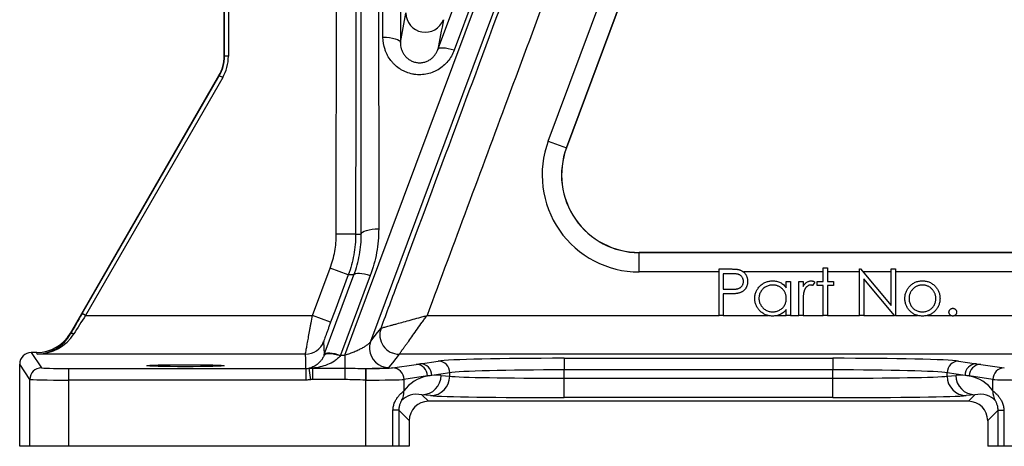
# Model space of a CAD drawing. Header units: millimetres. Extents: x 1858 to 4107, y 1016 to 5019.
# Tile 10 of 19: x 3191 to 3700, y 1016 to 1236. Entities that reach past the tile are written whole.
import ezdxf

# ---------------------------------------------------------------- set-up
doc = ezdxf.new("R2010")
doc.units = ezdxf.units.MM
doc.header["$LTSCALE"] = 2

msp = doc.modelspace()

# ---------------------------------------------------------------- linework, layer by layer
at = {"color": 7, "linetype": 'Continuous', "lineweight": 25}
for p, q in [((3476.33, 1382.28), (3415.84, 1219.99)), ((3297.23, 1216.9), (3297.23, 1356.18)), ((3299.23, 1356.18), (3299.23, 1216.9)), ((3297.02, 1216.95), (3297.02, 1345.71)), ((3464.45, 1173.21), (3515.57, 1310.3)), ((3524.94, 1306.81), (3473.81, 1169.71)), ((3473.88, 1169.69), (3525.01, 1306.78)), ((3297.02, 1216.95), (3297.23, 1216.9)), ((3299.23, 1216.9), (3297.23, 1216.9)), ((3217.63, 1074.09), (3294.34, 1206.95)), ((3223.71, 1084.21), (3294.55, 1206.9)), ((3296.28, 1205.9), (3225.45, 1083.21)), ((3294.55, 1206.9), (3294.34, 1206.95)), ((3296.28, 1205.9), (3294.55, 1206.9)), ((3464.45, 1173.21), (3473.81, 1169.71)), ((3473.81, 1169.71), (3473.88, 1169.69)), ((3364.96, 1125.12), (3354.96, 1125.12)), ((3511.36, 1115.64), (3511.36, 1115.71)), ((3756.27, 1115.71), (3511.36, 1115.71)), ((3511.36, 1105.64), (3511.36, 1115.64)), ((3511.36, 1115.64), (3756.27, 1115.64)), ((3342.68, 1083.21), (3351.81, 1107.66)), ((3361.18, 1104.16), (3351.81, 1107.66)), ((3372.53, 1103.81), (3357.19, 1062.67)), ((3552.65, 1105.64), (3511.36, 1105.64)), ((3552.65, 1107.21), (3557.36, 1107.21)), ((3552.65, 1083.21), (3552.65, 1107.21)), ((3559.19, 1104.74), (3554.81, 1104.74)), ((3554.81, 1104.74), (3554.81, 1096.74)), ((3606.5, 1105.64), (3565.25, 1105.64)), ((3606.5, 1107.82), (3608.65, 1107.82)), ((3606.5, 1100.74), (3606.5, 1107.82)), ((3608.65, 1107.82), (3608.65, 1100.74)), ((3625.27, 1105.64), (3608.65, 1105.64)), ((3625.27, 1083.21), (3625.27, 1107.21)), ((3625.27, 1107.21), (3625.72, 1107.21)), ((3625.72, 1107.21), (3641.57, 1088.32)), ((3641.57, 1105.64), (3627.03, 1105.64)), ((3641.57, 1088.32), (3641.57, 1107.21)), ((3641.57, 1107.21), (3643.73, 1107.21)), ((3643.73, 1107.21), (3643.73, 1083.21)), ((3756.27, 1105.64), (3643.73, 1105.64)), ((3587.42, 1097.5), (3587.42, 1100.74)), ((3587.42, 1100.74), (3589.57, 1100.74)), ((3589.57, 1100.74), (3589.57, 1083.21)), ((3593.88, 1100.74), (3596.04, 1100.74)), ((3593.88, 1083.21), (3593.88, 1100.74)), ((3596.04, 1100.74), (3596.04, 1098.16)), ((3602.19, 1100.45), (3601.01, 1098.59)), ((3603.42, 1098.59), (3603.42, 1100.74)), ((3603.42, 1100.74), (3606.5, 1100.74)), ((3606.5, 1098.59), (3603.42, 1098.59)), ((3606.5, 1083.21), (3606.5, 1098.59)), ((3608.65, 1100.74), (3611.73, 1100.74)), ((3611.73, 1098.59), (3608.65, 1098.59)), ((3608.65, 1098.59), (3608.65, 1083.21)), ((3611.73, 1100.74), (3611.73, 1098.59)), ((3643.24, 1083.21), (3627.42, 1102.05)), ((3627.42, 1102.05), (3627.42, 1083.21)), ((3554.81, 1096.74), (3559.01, 1096.69)), ((3556.52, 1094.28), (3554.81, 1094.28)), ((3554.81, 1094.28), (3554.81, 1083.21)), ((3596.04, 1089.1), (3596.04, 1083.21)), ((3225.45, 1083.21), (3223.71, 1084.21)), ((3587.42, 1083.21), (3587.42, 1086.24)), ((3225.45, 1083.21), (3342.68, 1083.21)), ((3352.05, 1079.71), (3342.68, 1083.21)), ((3401.85, 1083.21), (3552.65, 1083.21)), ((3554.81, 1083.21), (3552.65, 1083.21)), ((3554.81, 1083.21), (3577.82, 1083.21)), ((3582.76, 1083.21), (3587.42, 1083.21)), ((3589.57, 1083.21), (3587.42, 1083.21)), ((3589.57, 1083.21), (3593.88, 1083.21)), ((3596.04, 1083.21), (3593.88, 1083.21)), ((3596.04, 1083.21), (3606.5, 1083.21)), ((3608.65, 1083.21), (3606.5, 1083.21)), ((3608.65, 1083.21), (3625.27, 1083.21)), ((3627.42, 1083.21), (3625.27, 1083.21)), ((3627.42, 1083.21), (3643.24, 1083.21)), ((3643.73, 1083.21), (3643.24, 1083.21)), ((3643.73, 1083.21), (3655.2, 1083.21)), ((3660.27, 1083.21), (3672.35, 1083.21)), ((3674.49, 1083.21), (3841.85, 1083.21)), ((3217.63, 1074.09), (3217.7, 1073.7)), ((3197.43, 1064.09), (3202.68, 1056.22)), ((3200.31, 1064.09), (3197.43, 1064.09)), ((3200.48, 1063.21), (3200.31, 1064.09)), ((3339.06, 1063.21), (3200.48, 1063.21)), ((3832.02, 1063.21), (3387.46, 1063.21)), ((3196.68, 1050.23), (3191.43, 1058.09)), ((3191.43, 1015.71), (3191.43, 1058.09)), ((3357.19, 1062.67), (3359.4, 1062.67)), ((3359.4, 1062.67), (3359.4, 1055.99)), ((3384.03, 1056.17), (3396.19, 1057.97)), ((3398.4, 1058.3), (3407.63, 1059.67)), ((3472.63, 1061.1), (3611.41, 1061.1)), ((3472.63, 1061.1), (3472.63, 1055.1)), ((3611.41, 1061.1), (3611.41, 1055.1)), ((3676.41, 1059.67), (3685.64, 1058.3)), ((3687.85, 1057.97), (3700.01, 1056.17)), ((3216.67, 1055.86), (3216.67, 1049.87)), ((3216.67, 1055.86), (3339.31, 1055.86)), ((3339.31, 1055.86), (3339.31, 1049.87)), ((3340.78, 1055.97), (3341.67, 1050.04)), ((3342.64, 1055.99), (3342.64, 1050.11)), ((3342.64, 1055.99), (3359.4, 1055.99)), ((3359.4, 1055.99), (3359.4, 1050.11)), ((3369.98, 1055.86), (3369.98, 1049.87)), ((3369.98, 1055.86), (3370.24, 1055.86)), ((3370.24, 1055.86), (3370.24, 1049.87)), ((3413.54, 1053.67), (3404.31, 1052.3)), ((3413.54, 1051.86), (3413.54, 1053.67)), ((3472.63, 1050.85), (3472.63, 1055.1)), ((3611.41, 1055.1), (3472.63, 1055.1)), ((3611.41, 1050.85), (3611.41, 1055.1)), ((3679.73, 1052.3), (3670.5, 1053.67)), ((3670.5, 1051.86), (3670.5, 1053.67)), ((3196.68, 1015.71), (3196.68, 1050.23)), ((3216.67, 1049.87), (3216.67, 1015.71)), ((3339.31, 1049.87), (3216.67, 1049.87)), ((3359.4, 1050.11), (3342.64, 1050.11)), ((3370.24, 1049.87), (3369.98, 1049.87)), ((3370.24, 1015.71), (3370.24, 1049.87)), ((3402.1, 1051.98), (3389.93, 1050.17)), ((3389.93, 1050.17), (3389.93, 1044.32)), ((3409.08, 1052.3), (3413.54, 1051.86)), ((3472.63, 1040.85), (3472.63, 1050.85)), ((3472.63, 1050.85), (3611.41, 1050.85)), ((3611.41, 1040.85), (3611.41, 1050.85)), ((3670.5, 1051.86), (3674.96, 1052.3)), ((3694.11, 1050.17), (3681.94, 1051.98)), ((3694.11, 1044.32), (3694.11, 1050.17)), ((3399.23, 1042.3), (3402.6, 1038.92)), ((3403.69, 1041.86), (3399.23, 1042.3)), ((3681.44, 1038.92), (3402.6, 1038.92)), ((3611.41, 1040.85), (3472.63, 1040.85)), ((3684.81, 1042.3), (3680.34, 1041.86)), ((3681.44, 1038.92), (3684.81, 1042.3)), ((3384.25, 1015.71), (3384.25, 1034.29)), ((3387.24, 1034.29), (3384.25, 1034.29)), ((3387.24, 1034.29), (3387.24, 1015.71)), ((3392.61, 1028.93), (3387.24, 1034.29)), ((3696.8, 1034.29), (3691.43, 1028.93)), ((3696.8, 1034.29), (3699.79, 1034.29)), ((3696.8, 1015.71), (3696.8, 1034.29)), ((3699.79, 1034.29), (3699.79, 1015.71)), ((3392.61, 1028.93), (3392.61, 1015.71)), ((3691.43, 1028.93), (3691.43, 1015.71)), ((3196.68, 1015.71), (3191.43, 1015.71)), ((3216.67, 1015.71), (3196.68, 1015.71)), ((3370.24, 1015.71), (3216.67, 1015.71)), ((3384.25, 1015.71), (3370.24, 1015.71)), ((3387.24, 1015.71), (3384.25, 1015.71)), ((3392.61, 1015.71), (3387.24, 1015.71)), ((3696.8, 1015.71), (3691.43, 1015.71)), ((3699.79, 1015.71), (3696.8, 1015.71)), ((3713.8, 1015.71), (3699.79, 1015.71))]:
    msp.add_line(p, q, dxfattribs=at)
at = {"color": 7, "linetype": 'Continuous', "lineweight": 25, "flags": 128}
for points in [[(3359.4, 1062.67), (3364.28, 1075.76), (3421.46, 1229.02), (3478.64, 1382.28)], [(3367.86, 1125.1), (3367.86, 1142.2), (3367.85, 1210.62), (3367.84, 1295.07), (3367.82, 1379.52)], [(3376.82, 1382.28), (3376.85, 1255.07), (3376.86, 1127.87)], [(3379.09, 1226.76), (3379.11, 1304.52), (3379.12, 1382.28)], [(3388.12, 1379.52), (3388.12, 1362.41), (3388.1, 1293.99), (3388.09, 1224)], [(3407.42, 1220.36), (3413.43, 1236.48), (3437.47, 1300.98), (3467.91, 1382.65)], [(3354.96, 1125.12), (3355.01, 1249.55), (3355.07, 1373.97)], [(3487.09, 1376.36), (3481.07, 1360.24), (3457.01, 1295.76), (3414.86, 1182.8), (3372.72, 1069.83)], [(3379.09, 1226.76), (3380.83, 1226.71), (3382.51, 1226.55), (3384.05, 1226.3), (3385.41, 1225.96), (3386.53, 1225.54), (3387.37, 1225.06), (3387.9, 1224.54), (3388.09, 1224)], [(3415.84, 1219.99), (3414.31, 1220.46), (3412.83, 1220.82), (3411.45, 1221.06), (3410.22, 1221.18), (3409.16, 1221.16), (3408.33, 1221.02), (3407.74, 1220.75), (3407.42, 1220.36)], [(3367.86, 1125.1), (3368.06, 1125.64), (3368.58, 1126.16), (3369.42, 1126.64), (3370.54, 1127.06), (3371.9, 1127.41), (3373.44, 1127.66), (3375.12, 1127.82), (3376.86, 1127.87)], [(3348.77, 1063.04), (3354.78, 1079.16), (3364.11, 1104.18)], [(3361.18, 1104.16), (3354.18, 1085.42), (3352.05, 1079.71)], [(3364.11, 1104.18), (3364.43, 1104.57), (3365.01, 1104.84), (3365.85, 1104.99), (3366.9, 1105), (3368.14, 1104.89), (3369.52, 1104.64), (3371, 1104.28), (3372.53, 1103.81)], [(3219.44, 1073.66), (3219.14, 1073.77), (3218.86, 1073.86), (3218.59, 1073.92), (3218.34, 1073.94), (3218.13, 1073.93), (3217.94, 1073.88), (3217.8, 1073.81), (3217.7, 1073.7)], [(3372.72, 1069.83), (3372.92, 1070.08), (3374.55, 1072.18), (3376.32, 1074.44), (3376.32, 1074.44), (3378.08, 1076.7)], [(3348.43, 1069.71), (3348.44, 1069.19), (3348.52, 1067.09), (3348.65, 1062.73)], [(3372.72, 1069.83), (3372.17, 1067.5), (3372.13, 1065.69)], [(3339.31, 1055.86), (3339.24, 1058), (3339.15, 1060.61), (3339.06, 1063.21)], [(3348.65, 1062.73), (3348.98, 1063.14), (3349.57, 1063.44), (3350.41, 1063.6), (3351.46, 1063.64), (3352.7, 1063.54), (3354.07, 1063.32), (3355.55, 1062.97), (3357.08, 1062.51)], [(3348.77, 1063.04), (3349.09, 1063.42), (3349.67, 1063.7), (3350.51, 1063.84), (3351.56, 1063.86), (3352.8, 1063.74), (3354.18, 1063.5), (3355.66, 1063.14), (3357.19, 1062.67)], [(3387.45, 1063.21), (3385.69, 1060.96), (3383.93, 1058.72), (3382.18, 1056.47), (3382.1, 1056.37)], [(3396.19, 1057.97), (3397.58, 1058.18), (3398.4, 1058.3)], [(3685.64, 1058.3), (3687.03, 1058.1), (3687.85, 1057.97)]]:
    msp.add_lwpolyline(points, dxfattribs=at)
at = {"color": 7, "linetype": 'Continuous', "lineweight": 25}
for centre, radius, start, end in [((3400.94, 1239.3), 10, 180.1602, 339.3916), ((3511.36, 1155.71), 50.07, 159.5484, 270), ((3511.36, 1155.71), 40.07, 159.5484, 270), ((3511.36, 1155.71), 40, 159.5484, 270), ((3387.46, 1073.21), 10, 159.6064, 269.9735), ((3387.47, 1073.22), 10.01, 159.6423, 269.926), ((3339.06, 1073.21), 10, 269.9963, 339.5085), ((3396.11, 1051.99), 5.99, 359.8789, 89.2636), ((3398.32, 1052.32), 5.99, 359.8789, 89.2636), ((3407.56, 1053.69), 5.99, 359.8789, 89.2636), ((3676.48, 1053.69), 5.99, 90.7364, 180.1211), ((3685.71, 1052.32), 5.99, 90.7364, 180.1211), ((3687.93, 1051.99), 5.99, 90.7364, 180.1211), ((3202.68, 1050.22), 6, 90.0252, 179.9639), ((3383.95, 1050.18), 5.99, 359.8789, 89.2636), ((3700.09, 1050.18), 5.99, 90.7364, 180.1211), ((3399.12, 1052.26), 9.96, 270.6406, 0.2278), ((3403.58, 1051.82), 9.96, 270.6406, 0.2278), ((3680.46, 1051.82), 9.96, 179.7722, 269.3594), ((3684.92, 1052.26), 9.96, 179.7722, 269.3594), ((3380.64, 1043.89), 9.3, 330.1402, 2.6306), ((3703.4, 1043.89), 9.3, 177.3694, 209.8598)]:
    msp.add_arc(centre, radius, start, end, dxfattribs=at)
at = {"color": 8, "linetype": 'Continuous', "lineweight": 25}
msp.add_arc((3382.11, 1066.37), 10, 183.9233, 269.9678, dxfattribs=at)
at = {"color": 7, "linetype": 'Continuous', "lineweight": 25}
for centre, major_axis, ratio, start_param, end_param in [((3277.02, 1216.95), (19.32, -5.18), 0.999837, 6.021427, 6.544944), ((3277.23, 1216.9), (19.32, -5.18), 0.999804, 6.021427, 6.544944), ((3277.23, 1216.9), (21.25, -5.69), 0.999837, 6.021427, 6.544944), ((3224.16, 1084.21), (12.71, 22), 0.015115, 1.579526, 2.077186), ((3225.89, 1083.21), (12.71, 20), 0.015797, 1.580832, 2.078493), ((3200.31, 1084.1), (-3.78, 19.65), 0.999645, 2.951627, 3.998583), ((3200.48, 1083.21), (12.87, 15.62), 0.971097, 3.845158, 4.892113), ((3200.48, 1083.21), (21.71, 3.08), 0.910278, 4.583956, 5.630911), ((3197.44, 1058.09), (3.33, -4.99), 0.999505, 2.553877, 4.124217), ((3472.63, 1059.37), (66, 0), 0.026186, 1.570796, 2.96706), ((3611.41, 1059.37), (66, 0), 0.026186, 0.174533, 1.570796), ((3216.67, 1056.23), (14, 0), 0.026186, 3.159046, 4.712389), ((3370.24, 1056.23), (14, 0), 0.026186, 4.712389, 6.108652), ((3472.63, 1053.37), (60, 0), 0.028805, 1.570796, 2.96706), ((3611.41, 1053.37), (60, 0), 0.028805, 0.174533, 1.570796), ((3216.67, 1050.23), (20, 0), 0.01833, 3.159046, 4.712389), ((3370.24, 1050.23), (20, 0), 0.01833, 4.712389, 6.108652), ((3409.08, 1032.29), (20.72, -9.24), 0.862813, 2.258133, 2.97845), ((3409.08, 1032.29), (20.72, -9.24), 0.862813, 1.938407, 2.154799), ((3472.63, 1052.07), (60, 0), 0.020364, 3.316126, 4.712389), ((3611.41, 1052.07), (60, 0), 0.020364, 4.712389, 6.108652), ((3674.96, 1032.29), (20.72, 9.24), 0.862813, 0.986794, 1.203186), ((3674.96, 1032.29), (20.72, 9.24), 0.862813, 0.163143, 0.88346), ((3713.8, 1050.23), (20, 0), 0.01833, 3.316126, 4.712389), ((3399.24, 1032.29), (11.49, -5.45), 0.755054, 1.915447, 2.95549), ((3684.8, 1032.29), (11.49, 5.45), 0.755054, 0.186103, 1.226146), ((3402.61, 1028.92), (-7.07, 7.07), 0.999695, 5.497939, 7.068431), ((3472.63, 1042.07), (70, 0), 0.017455, 3.316126, 4.712389), ((3611.41, 1042.07), (70, 0), 0.017455, 4.712389, 6.108652), ((3681.43, 1028.92), (-7.07, -7.07), 0.999695, 2.356347, 3.926839)]:
    msp.add_ellipse(centre, major_axis=major_axis, ratio=ratio, start_param=start_param, end_param=end_param, dxfattribs=at)
msp.add_ellipse((3277.02, 1057.28), major_axis=(20, 0), ratio=0.026186, dxfattribs=at)
for points, knots in [([(3365.07, 1373.97), (3365.07, 1367.3), (3365.06, 1360.63), (3365.06, 1353.97), (3365.04, 1327.3), (3365.03, 1300.63), (3365.02, 1273.97), (3365, 1224.35), (3364.98, 1174.74), (3364.96, 1125.12)], [0, 0, 0, 0, 0.01, 0.01, 0.01, 0.05, 0.05, 0.05, 0.1244239, 0.1244239, 0.1244239, 0.1244239]), ([(3378.08, 1076.7), (3381.06, 1084.69), (3384.04, 1092.69), (3387.02, 1100.69), (3405.64, 1150.67), (3424.25, 1200.65), (3442.86, 1250.63), (3451.85, 1274.76), (3460.83, 1298.9), (3469.82, 1323.04)], [0.0071987, 0.0071987, 0.0071987, 0.0071987, 0.02, 0.02, 0.02, 0.1, 0.1, 0.1, 0.1386312, 0.1386312, 0.1386312, 0.1386312]), ([(3488.56, 1316.06), (3473.51, 1275.62), (3458.46, 1235.19), (3443.4, 1194.75), (3429.55, 1157.57), (3415.7, 1120.39), (3401.85, 1083.21)], [0, 0, 0, 0, 0.0647201, 0.0647201, 0.0647201, 0.1242369, 0.1242369, 0.1242369, 0.1242369]), ([(3415.84, 1219.99), (3415.46, 1218.96), (3414.99, 1217.96), (3413.89, 1216.07), (3413.27, 1215.17), (3411.87, 1213.47), (3411.08, 1212.66), (3409.39, 1211.22), (3408.49, 1210.57), (3407.03, 1209.71), (3406.53, 1209.44), (3405.51, 1208.96), (3404.99, 1208.74), (3403.4, 1208.15), (3402.31, 1207.86), (3400.05, 1207.46), (3398.92, 1207.37), (3397.22, 1207.39), (3396.65, 1207.43), (3395.52, 1207.54), (3394.95, 1207.63), (3393.27, 1207.96), (3392.19, 1208.28), (3390.63, 1208.9), (3390.11, 1209.14), (3389.1, 1209.65), (3388.61, 1209.93), (3387.18, 1210.82), (3386.3, 1211.49), (3385.07, 1212.6), (3384.68, 1212.99), (3383.92, 1213.8), (3383.56, 1214.22), (3382.55, 1215.53), (3381.95, 1216.44), (3381.18, 1217.88), (3380.94, 1218.37), (3380.51, 1219.37), (3380.31, 1219.88), (3379.44, 1222.46), (3379.09, 1224.59), (3379.09, 1226.76)], [0, 0, 0, 0, 0.0625, 0.0625, 0.125, 0.125, 0.1875, 0.1875, 0.25, 0.25, 0.28125, 0.28125, 0.3125, 0.3125, 0.375, 0.375, 0.4375, 0.4375, 0.46875, 0.46875, 0.5, 0.5, 0.5625, 0.5625, 0.59375, 0.59375, 0.625, 0.625, 0.6875, 0.6875, 0.71875, 0.71875, 0.75, 0.75, 0.8125, 0.8125, 0.84375, 0.84375, 0.875, 0.875, 1, 1, 1, 1]), ([(3388.09, 1224), (3388.09, 1222.91), (3388.24, 1221.85), (3388.71, 1220.28), (3388.91, 1219.76), (3389.39, 1218.76), (3389.67, 1218.28), (3390.31, 1217.35), (3390.69, 1216.9), (3391.51, 1216.06), (3391.96, 1215.68), (3392.94, 1214.98), (3393.48, 1214.67), (3394.62, 1214.15), (3395.22, 1213.95), (3396.48, 1213.66), (3397.13, 1213.58), (3398.42, 1213.55), (3399.07, 1213.6), (3400.35, 1213.83), (3400.96, 1214.01), (3402.12, 1214.47), (3402.67, 1214.76), (3403.7, 1215.41), (3404.18, 1215.77), (3405.04, 1216.56), (3405.44, 1216.99), (3406.15, 1217.89), (3406.46, 1218.36), (3407, 1219.34), (3407.23, 1219.84), (3407.42, 1220.36)], [0, 0, 0, 0, 0.125, 0.125, 0.1875, 0.1875, 0.25, 0.25, 0.3125, 0.3125, 0.375, 0.375, 0.4375, 0.4375, 0.5, 0.5, 0.5625, 0.5625, 0.625, 0.625, 0.6875, 0.6875, 0.75, 0.75, 0.8125, 0.8125, 0.875, 0.875, 0.9375, 0.9375, 1, 1, 1, 1]), ([(3364.11, 1104.18), (3365.36, 1107.55), (3366.3, 1110.98), (3367.24, 1116.22), (3367.47, 1117.98), (3367.79, 1121.53), (3367.87, 1123.32), (3367.86, 1125.1)], [0, 0, 0, 0, 0.5, 0.5, 0.75, 0.75, 1, 1, 1, 1]), ([(3364.96, 1125.12), (3365.21, 1125.12), (3365.45, 1125.13), (3365.69, 1125.13), (3365.96, 1125.13), (3366.24, 1125.13), (3366.52, 1125.13), (3366.97, 1125.12), (3367.42, 1125.11), (3367.86, 1125.1)], [0.0049428, 0.0049428, 0.0049428, 0.0049428, 0.0363674, 0.0363674, 0.0363674, 0.0727349, 0.0727349, 0.0727349, 0.1319505, 0.1319505, 0.1319505, 0.1319505]), ([(3376.86, 1127.87), (3376.86, 1123.75), (3376.5, 1119.68), (3375.05, 1111.66), (3373.98, 1107.71), (3372.53, 1103.81)], [0, 0, 0, 0, 0.5, 0.5, 1, 1, 1, 1]), ([(3364.11, 1104.18), (3363.85, 1104.18), (3363.59, 1104.19), (3363.34, 1104.19), (3363.05, 1104.19), (3362.76, 1104.19), (3362.47, 1104.19), (3362.04, 1104.18), (3361.61, 1104.17), (3361.18, 1104.16)], [0.0041694, 0.0041694, 0.0041694, 0.0041694, 0.0388736, 0.0388736, 0.0388736, 0.0777471, 0.0777471, 0.0777471, 0.1351129, 0.1351129, 0.1351129, 0.1351129]), ([(3557.36, 1107.21), (3557.68, 1107.21), (3558.3, 1107.21), (3559.19, 1107.18), (3560, 1107.16), (3560.72, 1107.12), (3561.37, 1107.07), (3561.93, 1107.01), (3562.41, 1106.94), (3562.69, 1106.88), (3562.82, 1106.85)], [0, 0, 0, 0, 0.1769558, 0.3390551, 0.4863182, 0.6187809, 0.7356188, 0.8387425, 0.9264571, 1, 1, 1, 1]), ([(3565.27, 1100.76), (3565.26, 1100.95), (3565.24, 1101.34), (3565.11, 1101.9), (3564.9, 1102.43), (3564.6, 1102.93), (3564.24, 1103.39), (3563.82, 1103.78), (3563.34, 1104.1), (3562.9, 1104.3), (3562.5, 1104.43), (3562.16, 1104.52), (3561.77, 1104.59), (3561.34, 1104.64), (3560.87, 1104.69), (3560.35, 1104.72), (3559.79, 1104.74), (3559.4, 1104.74), (3559.19, 1104.74)], [0, 0, 0, 0, 0.070044, 0.139238, 0.208197, 0.279173, 0.349987, 0.418354, 0.48761, 0.557411, 0.59533, 0.637964, 0.685913, 0.738185, 0.796103, 0.858517, 0.926658, 1, 1, 1, 1]), ([(3562.82, 1106.85), (3562.99, 1106.8), (3563.32, 1106.71), (3563.79, 1106.53), (3564.24, 1106.32), (3564.67, 1106.07), (3565.07, 1105.79), (3565.45, 1105.48), (3565.81, 1105.13), (3566.14, 1104.75), (3566.44, 1104.35), (3566.7, 1103.91), (3566.92, 1103.45), (3567.11, 1102.96), (3567.24, 1102.45), (3567.35, 1101.91), (3567.41, 1101.35), (3567.42, 1100.96), (3567.42, 1100.77)], [0, 0, 0, 0, 0.062481, 0.12349, 0.183411, 0.243153, 0.302127, 0.36171, 0.421842, 0.482932, 0.544552, 0.605681, 0.66768, 0.729984, 0.794551, 0.860346, 0.928907, 1, 1, 1, 1]), ([(3559.01, 1096.69), (3559.21, 1096.69), (3559.61, 1096.69), (3560.18, 1096.72), (3560.71, 1096.75), (3561.2, 1096.8), (3561.64, 1096.86), (3562.05, 1096.93), (3562.41, 1097.02), (3562.82, 1097.15), (3563.29, 1097.37), (3563.8, 1097.69), (3564.23, 1098.09), (3564.6, 1098.55), (3564.9, 1099.06), (3565.11, 1099.6), (3565.24, 1100.17), (3565.26, 1100.56), (3565.27, 1100.76)], [0, 0, 0, 0, 0.072538, 0.140034, 0.202496, 0.260575, 0.313228, 0.361583, 0.404878, 0.444127, 0.5164, 0.586507, 0.655085, 0.724384, 0.793974, 0.861638, 0.930111, 1, 1, 1, 1]), ([(3567.42, 1100.77), (3567.42, 1100.57), (3567.41, 1100.19), (3567.34, 1099.62), (3567.25, 1099.08), (3567.11, 1098.57), (3566.93, 1098.08), (3566.71, 1097.62), (3566.45, 1097.19), (3566.15, 1096.78), (3565.82, 1096.41), (3565.45, 1096.06), (3565.06, 1095.75), (3564.63, 1095.47), (3564.17, 1095.22), (3563.69, 1095.01), (3563.17, 1094.82), (3562.81, 1094.73), (3562.63, 1094.68)], [0, 0, 0, 0, 0.070119, 0.137192, 0.202016, 0.264631, 0.326117, 0.38601, 0.445812, 0.505298, 0.564633, 0.624283, 0.683902, 0.743953, 0.805388, 0.868388, 0.933084, 1, 1, 1, 1]), ([(3571.11, 1092.02), (3571.12, 1092.33), (3571.14, 1092.93), (3571.27, 1093.82), (3571.48, 1094.67), (3571.78, 1095.49), (3572.16, 1096.27), (3572.63, 1097.02), (3573.17, 1097.74), (3573.81, 1098.41), (3574.49, 1099.03), (3575.22, 1099.57), (3575.99, 1100.03), (3576.79, 1100.4), (3577.63, 1100.7), (3578.5, 1100.9), (3579.4, 1101.03), (3580.01, 1101.04), (3580.32, 1101.05)], [0, 0, 0, 0, 0.063775, 0.126079, 0.186904, 0.247574, 0.308003, 0.369132, 0.432033, 0.496791, 0.561611, 0.624914, 0.686726, 0.748079, 0.809582, 0.871631, 0.934886, 1, 1, 1, 1]), ([(3580.35, 1098.9), (3580.04, 1098.89), (3579.42, 1098.87), (3578.5, 1098.69), (3577.63, 1098.41), (3576.8, 1098.01), (3576.03, 1097.52), (3575.34, 1096.92), (3574.73, 1096.24), (3574.21, 1095.47), (3573.79, 1094.64), (3573.49, 1093.78), (3573.3, 1092.9), (3573.28, 1092.3), (3573.27, 1092)], [0, 0, 0, 0, 0.0859205, 0.1695934, 0.2524755, 0.3362445, 0.4195045, 0.5020359, 0.5847746, 0.6698465, 0.7541849, 0.8366582, 0.9180097, 1, 1, 1, 1]), ([(3580.32, 1101.05), (3580.68, 1101.04), (3581.38, 1101.02), (3582.41, 1100.86), (3583.38, 1100.59), (3584.31, 1100.22), (3585.18, 1099.73), (3585.99, 1099.11), (3586.75, 1098.37), (3587.19, 1097.79), (3587.42, 1097.5)], [0, 0, 0, 0, 0.129862, 0.254654, 0.376015, 0.495255, 0.614798, 0.738106, 0.865196, 1, 1, 1, 1]), ([(3587.42, 1091.94), (3587.41, 1092.18), (3587.4, 1092.66), (3587.3, 1093.36), (3587.14, 1094.03), (3586.92, 1094.67), (3586.63, 1095.28), (3586.28, 1095.85), (3585.86, 1096.4), (3585.39, 1096.91), (3584.86, 1097.37), (3584.31, 1097.79), (3583.72, 1098.13), (3583.1, 1098.41), (3582.46, 1098.63), (3581.78, 1098.78), (3581.08, 1098.89), (3580.6, 1098.89), (3580.35, 1098.9)], [0, 0, 0, 0, 0.065634, 0.129188, 0.191219, 0.251913, 0.312507, 0.373494, 0.435152, 0.498741, 0.562095, 0.624187, 0.685476, 0.746097, 0.807612, 0.869967, 0.933951, 1, 1, 1, 1]), ([(3596.04, 1098.16), (3596.2, 1098.4), (3596.5, 1098.86), (3597, 1099.47), (3597.52, 1099.97), (3598.05, 1100.38), (3598.61, 1100.68), (3599.16, 1100.9), (3599.74, 1101.03), (3600.12, 1101.04), (3600.31, 1101.05)], [0, 0, 0, 0, 0.160059, 0.306112, 0.438367, 0.560541, 0.675317, 0.786114, 0.892842, 1, 1, 1, 1]), ([(3599.91, 1098.9), (3599.73, 1098.89), (3599.38, 1098.86), (3598.86, 1098.68), (3598.36, 1098.38), (3597.96, 1098.05), (3597.65, 1097.73), (3597.43, 1097.45), (3597.23, 1097.14), (3597.04, 1096.8), (3596.86, 1096.42), (3596.7, 1096.02), (3596.55, 1095.58), (3596.46, 1095.28), (3596.42, 1095.12)], [0, 0, 0, 0, 0.093807, 0.191338, 0.295191, 0.410312, 0.47193, 0.536425, 0.603119, 0.674118, 0.749332, 0.828283, 0.91204, 1, 1, 1, 1]), ([(3601.01, 1098.59), (3600.9, 1098.63), (3600.71, 1098.72), (3600.42, 1098.82), (3600.15, 1098.89), (3599.99, 1098.89), (3599.91, 1098.9)], [0, 0, 0, 0, 0.295139, 0.56023, 0.794983, 1, 1, 1, 1]), ([(3600.31, 1101.05), (3600.46, 1101.04), (3600.77, 1101.03), (3601.24, 1100.91), (3601.72, 1100.72), (3602.03, 1100.54), (3602.19, 1100.45)], [0, 0, 0, 0, 0.225278, 0.463523, 0.720324, 1, 1, 1, 1]), ([(3657.73, 1098.9), (3657.5, 1098.89), (3657.04, 1098.88), (3656.36, 1098.78), (3655.71, 1098.62), (3655.08, 1098.4), (3654.48, 1098.11), (3653.91, 1097.76), (3653.35, 1097.34), (3652.84, 1096.86), (3652.36, 1096.34), (3651.95, 1095.79), (3651.6, 1095.21), (3651.3, 1094.6), (3651.08, 1093.97), (3650.92, 1093.31), (3650.82, 1092.62), (3650.81, 1092.15), (3650.81, 1091.91)], [0, 0, 0, 0, 0.0638459, 0.1260436, 0.1871654, 0.2473993, 0.30838, 0.3697796, 0.4325839, 0.4976408, 0.5624011, 0.6255571, 0.687332, 0.7483127, 0.809791, 0.8717676, 0.9348362, 1, 1, 1, 1]), ([(3651.06, 1098.15), (3651.28, 1098.38), (3651.72, 1098.84), (3652.45, 1099.43), (3653.22, 1099.93), (3654.04, 1100.34), (3654.91, 1100.66), (3655.81, 1100.89), (3656.76, 1101.03), (3657.41, 1101.05), (3657.74, 1101.05)], [0, 0, 0, 0, 0.128498, 0.252713, 0.374819, 0.496436, 0.617911, 0.741288, 0.8687, 1, 1, 1, 1]), ([(3664.65, 1091.91), (3664.64, 1092.15), (3664.63, 1092.62), (3664.53, 1093.31), (3664.37, 1093.97), (3664.15, 1094.6), (3663.86, 1095.21), (3663.5, 1095.79), (3663.09, 1096.35), (3662.61, 1096.86), (3662.09, 1097.34), (3661.54, 1097.76), (3660.97, 1098.11), (3660.37, 1098.4), (3659.74, 1098.62), (3659.09, 1098.78), (3658.42, 1098.88), (3657.96, 1098.89), (3657.73, 1098.9)], [0, 0, 0, 0, 0.065185, 0.128274, 0.19027, 0.251768, 0.312769, 0.374793, 0.43797, 0.503047, 0.568125, 0.63095, 0.692369, 0.752973, 0.813641, 0.874355, 0.936573, 1, 1, 1, 1]), ([(3657.74, 1101.05), (3658.07, 1101.05), (3658.71, 1101.03), (3659.66, 1100.88), (3660.56, 1100.66), (3661.42, 1100.35), (3662.23, 1099.93), (3663.01, 1099.44), (3663.74, 1098.85), (3664.18, 1098.39), (3664.4, 1098.16)], [0, 0, 0, 0, 0.131751, 0.258332, 0.382134, 0.503804, 0.624693, 0.746871, 0.871514, 1, 1, 1, 1]), ([(3562.63, 1094.68), (3562.48, 1094.65), (3562.15, 1094.58), (3561.61, 1094.5), (3560.98, 1094.43), (3560.26, 1094.38), (3559.45, 1094.34), (3558.55, 1094.3), (3557.57, 1094.28), (3556.88, 1094.28), (3556.52, 1094.28)], [0, 0, 0, 0, 0.075173, 0.164746, 0.268017, 0.385912, 0.517789, 0.663691, 0.824413, 1, 1, 1, 1]), ([(3596.42, 1095.12), (3596.39, 1094.98), (3596.32, 1094.67), (3596.25, 1094.16), (3596.18, 1093.55), (3596.13, 1092.84), (3596.08, 1092.04), (3596.06, 1091.15), (3596.04, 1090.16), (3596.04, 1089.46), (3596.04, 1089.1)], [0, 0, 0, 0, 0.070855, 0.156938, 0.2586, 0.375891, 0.508166, 0.656238, 0.820177, 1, 1, 1, 1]), ([(3648.65, 1091.93), (3648.66, 1092.22), (3648.67, 1092.8), (3648.79, 1093.66), (3648.97, 1094.49), (3649.24, 1095.28), (3649.58, 1096.05), (3649.99, 1096.78), (3650.49, 1097.49), (3650.86, 1097.93), (3651.06, 1098.15)], [0, 0, 0, 0, 0.128919, 0.255238, 0.378679, 0.501088, 0.622714, 0.746241, 0.871589, 1, 1, 1, 1]), ([(3664.4, 1098.16), (3664.59, 1097.94), (3664.97, 1097.5), (3665.46, 1096.8), (3665.88, 1096.06), (3666.22, 1095.29), (3666.48, 1094.49), (3666.67, 1093.66), (3666.78, 1092.81), (3666.8, 1092.22), (3666.81, 1091.93)], [0, 0, 0, 0, 0.128157, 0.253834, 0.376506, 0.498534, 0.621368, 0.744565, 0.870634, 1, 1, 1, 1]), ([(3580.26, 1082.9), (3579.95, 1082.91), (3579.34, 1082.92), (3578.44, 1083.05), (3577.57, 1083.26), (3576.74, 1083.55), (3575.95, 1083.93), (3575.19, 1084.38), (3574.46, 1084.93), (3573.78, 1085.55), (3573.16, 1086.22), (3572.61, 1086.94), (3572.15, 1087.7), (3571.77, 1088.5), (3571.47, 1089.33), (3571.27, 1090.2), (3571.14, 1091.1), (3571.12, 1091.71), (3571.11, 1092.02)], [0, 0, 0, 0, 0.06462, 0.1274335, 0.1890041, 0.2499301, 0.3106685, 0.372329, 0.4349391, 0.4995755, 0.5641912, 0.6267352, 0.6881093, 0.7492936, 0.8103305, 0.8719012, 0.9350459, 1, 1, 1, 1]), ([(3573.27, 1092), (3573.28, 1091.7), (3573.31, 1091.1), (3573.49, 1090.22), (3573.8, 1089.36), (3574.22, 1088.53), (3574.74, 1087.75), (3575.35, 1087.06), (3576.05, 1086.46), (3576.83, 1085.95), (3577.65, 1085.55), (3578.52, 1085.27), (3579.42, 1085.08), (3580.03, 1085.06), (3580.33, 1085.05)], [0, 0, 0, 0, 0.081589, 0.162859, 0.245484, 0.330807, 0.416493, 0.499893, 0.583048, 0.667158, 0.751312, 0.833785, 0.916256, 1, 1, 1, 1]), ([(3580.33, 1085.05), (3580.65, 1085.06), (3581.27, 1085.09), (3582.18, 1085.26), (3583.07, 1085.55), (3583.92, 1085.94), (3584.71, 1086.44), (3585.42, 1087.01), (3586.02, 1087.68), (3586.53, 1088.42), (3586.93, 1089.22), (3587.22, 1090.08), (3587.39, 1091), (3587.41, 1091.62), (3587.42, 1091.94)], [0, 0, 0, 0, 0.084802, 0.168664, 0.252552, 0.33824, 0.423103, 0.505556, 0.586176, 0.667136, 0.748499, 0.830452, 0.913456, 1, 1, 1, 1]), ([(3657.74, 1082.9), (3657.41, 1082.91), (3656.77, 1082.92), (3655.83, 1083.05), (3654.94, 1083.26), (3654.1, 1083.56), (3653.29, 1083.94), (3652.54, 1084.41), (3651.83, 1084.96), (3651.18, 1085.6), (3650.59, 1086.28), (3650.07, 1087), (3649.63, 1087.75), (3649.27, 1088.53), (3648.99, 1089.34), (3648.8, 1090.18), (3648.67, 1091.04), (3648.66, 1091.63), (3648.65, 1091.93)], [0, 0, 0, 0, 0.068742, 0.134635, 0.198324, 0.260825, 0.322714, 0.384555, 0.446913, 0.510958, 0.574931, 0.636685, 0.697483, 0.757134, 0.816966, 0.876818, 0.937663, 1, 1, 1, 1]), ([(3650.81, 1091.91), (3650.82, 1091.61), (3650.84, 1091), (3651.02, 1090.1), (3651.31, 1089.24), (3651.72, 1088.42), (3652.22, 1087.66), (3652.81, 1086.98), (3653.49, 1086.4), (3654.24, 1085.91), (3655.05, 1085.53), (3655.91, 1085.26), (3656.81, 1085.08), (3657.42, 1085.06), (3657.73, 1085.05)], [0, 0, 0, 0, 0.084733, 0.168179, 0.251488, 0.335841, 0.419834, 0.502345, 0.583649, 0.665931, 0.748717, 0.831047, 0.91441, 1, 1, 1, 1]), ([(3657.73, 1085.05), (3658.04, 1085.06), (3658.65, 1085.08), (3659.55, 1085.26), (3660.4, 1085.53), (3661.21, 1085.91), (3661.96, 1086.4), (3662.65, 1086.98), (3663.23, 1087.66), (3663.74, 1088.42), (3664.14, 1089.24), (3664.44, 1090.1), (3664.62, 1091), (3664.64, 1091.61), (3664.65, 1091.91)], [0, 0, 0, 0, 0.085606, 0.168983, 0.250908, 0.333708, 0.416005, 0.49766, 0.579893, 0.663902, 0.748466, 0.831791, 0.915252, 1, 1, 1, 1]), ([(3666.81, 1091.93), (3666.8, 1091.63), (3666.79, 1091.04), (3666.66, 1090.18), (3666.46, 1089.34), (3666.18, 1088.53), (3665.82, 1087.75), (3665.39, 1087), (3664.87, 1086.28), (3664.28, 1085.6), (3663.63, 1084.96), (3662.92, 1084.41), (3662.17, 1083.94), (3661.37, 1083.56), (3660.53, 1083.26), (3659.64, 1083.05), (3658.7, 1082.92), (3658.06, 1082.91), (3657.74, 1082.9)], [0, 0, 0, 0, 0.062416, 0.123337, 0.183265, 0.243172, 0.302898, 0.363774, 0.425605, 0.489659, 0.553785, 0.616222, 0.677854, 0.739517, 0.802097, 0.865866, 0.931508, 1, 1, 1, 1]), ([(3587.42, 1086.24), (3587.18, 1085.97), (3586.7, 1085.43), (3585.91, 1084.73), (3585.07, 1084.15), (3584.19, 1083.68), (3583.27, 1083.33), (3582.3, 1083.08), (3581.29, 1082.92), (3580.61, 1082.91), (3580.26, 1082.9)], [0, 0, 0, 0, 0.134298, 0.262085, 0.38627, 0.507165, 0.6273, 0.748145, 0.87237, 1, 1, 1, 1]), ([(3671.42, 1084.9), (3671.43, 1085.03), (3671.44, 1085.3), (3671.56, 1085.68), (3671.75, 1086.02), (3672, 1086.33), (3672.3, 1086.58), (3672.65, 1086.77), (3673.03, 1086.88), (3673.29, 1086.89), (3673.42, 1086.9)], [0, 0, 0, 0, 0.129097, 0.252046, 0.373905, 0.501038, 0.628171, 0.751376, 0.872426, 1, 1, 1, 1]), ([(3673.42, 1082.9), (3673.29, 1082.91), (3673.03, 1082.92), (3672.65, 1083.04), (3672.3, 1083.22), (3672, 1083.48), (3671.75, 1083.79), (3671.56, 1084.13), (3671.44, 1084.51), (3671.43, 1084.77), (3671.42, 1084.9)], [0, 0, 0, 0, 0.127757, 0.249414, 0.372796, 0.500111, 0.62861, 0.750643, 0.873768, 1, 1, 1, 1]), ([(3673.42, 1086.9), (3673.55, 1086.89), (3673.82, 1086.88), (3674.2, 1086.77), (3674.54, 1086.58), (3674.84, 1086.33), (3675.1, 1086.02), (3675.29, 1085.68), (3675.4, 1085.3), (3675.41, 1085.03), (3675.42, 1084.9)], [0, 0, 0, 0, 0.1275189, 0.2499859, 0.3717924, 0.4988704, 0.6259484, 0.7484917, 0.8709588, 1, 1, 1, 1]), ([(3675.42, 1084.9), (3675.41, 1084.77), (3675.4, 1084.51), (3675.29, 1084.13), (3675.09, 1083.79), (3674.85, 1083.48), (3674.54, 1083.22), (3674.19, 1083.04), (3673.82, 1082.92), (3673.55, 1082.91), (3673.42, 1082.9)], [0, 0, 0, 0, 0.1261777, 0.2488206, 0.37154, 0.4999837, 0.6272442, 0.7492255, 0.872298, 1, 1, 1, 1]), ([(3339.06, 1063.21), (3339.06, 1063.23), (3339.06, 1063.28), (3339.09, 1063.44), (3339.1, 1063.56), (3339.17, 1063.98), (3339.24, 1064.39), (3339.38, 1065.17), (3339.43, 1065.47), (3339.54, 1066.11), (3339.61, 1066.45), (3339.8, 1067.56), (3339.95, 1068.39), (3340.21, 1069.78), (3340.3, 1070.27), (3340.48, 1071.28), (3340.57, 1071.8), (3340.87, 1073.41), (3341.08, 1074.54), (3341.41, 1076.33), (3341.52, 1076.94), (3341.75, 1078.16), (3341.86, 1078.78), (3342.21, 1080.65), (3342.44, 1081.92), (3342.68, 1083.21)], [0, 0, 0, 0, 0.0625, 0.0625, 0.125, 0.125, 0.25, 0.25, 0.3125, 0.3125, 0.375, 0.375, 0.5, 0.5, 0.5625, 0.5625, 0.625, 0.625, 0.75, 0.75, 0.8125, 0.8125, 0.875, 0.875, 1, 1, 1, 1]), ([(3352.05, 1079.71), (3351.82, 1079.08), (3351.59, 1078.46), (3351.13, 1077.24), (3350.91, 1076.64), (3350.48, 1075.46), (3350.27, 1074.9), (3349.98, 1074.1), (3349.88, 1073.84), (3349.7, 1073.33), (3349.61, 1073.08), (3349.35, 1072.38), (3349.2, 1071.96), (3348.93, 1071.2), (3348.81, 1070.87), (3348.62, 1070.33), (3348.55, 1070.12), (3348.45, 1069.82), (3348.43, 1069.73), (3348.43, 1069.71)], [0, 0, 0, 0, 0.125, 0.125, 0.25, 0.25, 0.375, 0.375, 0.4375, 0.4375, 0.5, 0.5, 0.625, 0.625, 0.75, 0.75, 0.875, 0.875, 1, 1, 1, 1]), ([(3378.09, 1076.7), (3378.14, 1076.71), (3378.37, 1076.78), (3378.98, 1076.94), (3379.23, 1077.01), (3379.8, 1077.17), (3380.12, 1077.26), (3380.84, 1077.45), (3381.24, 1077.56), (3382.08, 1077.79), (3382.53, 1077.92), (3383.49, 1078.18), (3383.99, 1078.31), (3385.05, 1078.6), (3385.6, 1078.76), (3387.29, 1079.22), (3388.48, 1079.54), (3390.96, 1080.22), (3392.25, 1080.58), (3394.92, 1081.31), (3396.29, 1081.68), (3398.36, 1082.25), (3399.06, 1082.44), (3400.45, 1082.82), (3401.16, 1083.02), (3401.85, 1083.21)], [0, 0, 0, 0, 0.125, 0.125, 0.1875, 0.1875, 0.25, 0.25, 0.3125, 0.3125, 0.375, 0.375, 0.4375, 0.4375, 0.5, 0.5, 0.625, 0.625, 0.75, 0.75, 0.875, 0.875, 0.9375, 0.9375, 1, 1, 1, 1]), ([(3387.46, 1063.21), (3387.49, 1063.25), (3387.63, 1063.45), (3388, 1063.96), (3388.15, 1064.17), (3388.49, 1064.65), (3388.69, 1064.92), (3389.12, 1065.53), (3389.36, 1065.86), (3389.88, 1066.57), (3390.15, 1066.95), (3390.73, 1067.75), (3391.03, 1068.18), (3391.67, 1069.06), (3392.01, 1069.53), (3393.03, 1070.96), (3393.75, 1071.96), (3395.25, 1074.04), (3396.03, 1075.12), (3397.66, 1077.38), (3398.48, 1078.52), (3399.74, 1080.27), (3400.16, 1080.86), (3401, 1082.03), (3401.43, 1082.62), (3401.85, 1083.21)], [0, 0, 0, 0, 0.125, 0.125, 0.1875, 0.1875, 0.25, 0.25, 0.3125, 0.3125, 0.375, 0.375, 0.4375, 0.4375, 0.5, 0.5, 0.625, 0.625, 0.75, 0.75, 0.875, 0.875, 0.9375, 0.9375, 1, 1, 1, 1]), ([(3372.72, 1069.83), (3372.61, 1069.57), (3372.41, 1069.29), (3371.87, 1068.71), (3371.52, 1068.4), (3370.72, 1067.79), (3370.27, 1067.48), (3369.26, 1066.84), (3368.71, 1066.52), (3367.53, 1065.89), (3366.9, 1065.58), (3365.57, 1064.95), (3364.87, 1064.64), (3363.41, 1064.05), (3362.65, 1063.75), (3361.06, 1063.19), (3360.24, 1062.92), (3359.4, 1062.67)], [0, 0, 0, 0, 0.125, 0.125, 0.25, 0.25, 0.375, 0.375, 0.5, 0.5, 0.625, 0.625, 0.75, 0.75, 0.875, 0.875, 1, 1, 1, 1]), ([(3348.65, 1062.73), (3348.42, 1062.11), (3348.16, 1061.57), (3347.6, 1060.6), (3347.3, 1060.17), (3346.35, 1058.98), (3345.69, 1058.37), (3344.66, 1057.61), (3344.32, 1057.38), (3343.62, 1056.97), (3343.27, 1056.8), (3342.21, 1056.34), (3341.5, 1056.12), (3340.78, 1055.97)], [0, 0, 0, 0, 0.125, 0.125, 0.25, 0.25, 0.5, 0.5, 0.625, 0.625, 0.75, 0.75, 1, 1, 1, 1]), ([(3357.08, 1062.51), (3356.65, 1061.91), (3356.17, 1061.4), (3355.14, 1060.46), (3354.59, 1060.05), (3352.86, 1058.91), (3351.64, 1058.31), (3349.14, 1057.33), (3347.85, 1056.95), (3345.26, 1056.35), (3343.96, 1056.13), (3342.64, 1055.99)], [0, 0, 0, 0, 0.125, 0.125, 0.25, 0.25, 0.5, 0.5, 0.75, 0.75, 1, 1, 1, 1]), ([(3359.4, 1055.99), (3361.18, 1055.99), (3362.95, 1055.96), (3366.47, 1055.9), (3368.23, 1055.86), (3369.98, 1055.86)], [0, 0, 0, 0, 0.5, 0.5, 1, 1, 1, 1]), ([(3369.98, 1055.86), (3370.85, 1055.88), (3371.7, 1055.89), (3373.31, 1055.92), (3374.07, 1055.94), (3375.52, 1055.97), (3376.2, 1055.99), (3377.48, 1056.03), (3378.07, 1056.05), (3379.13, 1056.1), (3379.61, 1056.12), (3380.46, 1056.17), (3380.82, 1056.19), (3381.72, 1056.27), (3382.06, 1056.32), (3382.1, 1056.37)], [0, 0, 0, 0, 0.125, 0.125, 0.25, 0.25, 0.375, 0.375, 0.5, 0.5, 0.625, 0.625, 0.75, 0.75, 1, 1, 1, 1]), ([(3369.98, 1049.87), (3368.22, 1049.87), (3366.45, 1049.93), (3362.93, 1050.06), (3361.16, 1050.11), (3359.4, 1050.11)], [0, 0, 0, 0, 0.5, 0.5, 1, 1, 1, 1]), ([(3384.25, 1034.29), (3384.25, 1034.66), (3384.27, 1035.02), (3384.35, 1035.74), (3384.41, 1036.09), (3384.63, 1037.12), (3384.86, 1037.79), (3385.38, 1039.01), (3385.69, 1039.57), (3386.32, 1040.58), (3386.65, 1041.03), (3387.3, 1041.85), (3387.62, 1042.21), (3388.23, 1042.85), (3388.51, 1043.12), (3389.29, 1043.83), (3389.68, 1044.14), (3389.93, 1044.32)], [0, 0, 0, 0, 0.0625, 0.0625, 0.125, 0.125, 0.25, 0.25, 0.375, 0.375, 0.5, 0.5, 0.625, 0.625, 0.75, 0.75, 1, 1, 1, 1]), ([(3694.11, 1044.32), (3694.23, 1044.23), (3694.39, 1044.1), (3694.78, 1043.78), (3695.01, 1043.59), (3695.53, 1043.12), (3695.81, 1042.84), (3696.42, 1042.21), (3696.75, 1041.85), (3697.4, 1041.03), (3697.73, 1040.58), (3698.36, 1039.56), (3698.66, 1039), (3699.05, 1038.08), (3699.18, 1037.77), (3699.39, 1037.11), (3699.48, 1036.77), (3699.71, 1035.73), (3699.79, 1035.02), (3699.79, 1034.29)], [0, 0, 0, 0, 0.125, 0.125, 0.25, 0.25, 0.375, 0.375, 0.5, 0.5, 0.625, 0.625, 0.75, 0.75, 0.8125, 0.8125, 0.875, 0.875, 1, 1, 1, 1]), ([(3388.71, 1039.26), (3388.64, 1039.18), (3388.54, 1039.04), (3388.34, 1038.7), (3388.27, 1038.56), (3388.11, 1038.25), (3388.02, 1038.06), (3387.85, 1037.64), (3387.76, 1037.41), (3387.59, 1036.88), (3387.52, 1036.59), (3387.32, 1035.67), (3387.24, 1034.98), (3387.24, 1034.29)], [0, 0, 0, 0, 0.25, 0.25, 0.375, 0.375, 0.5, 0.5, 0.625, 0.625, 0.75, 0.75, 1, 1, 1, 1]), ([(3696.8, 1034.29), (3696.8, 1034.64), (3696.78, 1034.98), (3696.71, 1035.65), (3696.65, 1035.98), (3696.52, 1036.59), (3696.44, 1036.88), (3696.28, 1037.41), (3696.19, 1037.64), (3696.02, 1038.06), (3695.93, 1038.24), (3695.77, 1038.56), (3695.7, 1038.69), (3695.5, 1039.03), (3695.4, 1039.18), (3695.33, 1039.26)], [0, 0, 0, 0, 0.125, 0.125, 0.25, 0.25, 0.375, 0.375, 0.5, 0.5, 0.625, 0.625, 0.75, 0.75, 1, 1, 1, 1])]:
    msp.add_open_spline(points, degree=3, knots=knots, dxfattribs=at)
for points in [[(3388.09, 1224), (3389.03, 1229.01), (3389.98, 1234.1), (3390.94, 1239.28)], [(3410.31, 1235.78), (3409.33, 1230.56), (3408.37, 1225.42), (3407.42, 1220.36)], [(3351.81, 1107.66), (3352.86, 1110.47), (3354.42, 1116.2), (3354.96, 1122.12), (3354.96, 1125.12)], [(3364.96, 1125.12), (3364.96, 1121.51), (3364.32, 1114.41), (3362.44, 1107.54), (3361.18, 1104.16)], [(3378.08, 1076.7), (3378.09, 1076.7), (3378.09, 1076.7), (3378.09, 1076.7)], [(3348.65, 1062.73), (3348.69, 1062.83), (3348.73, 1062.93), (3348.77, 1063.04)], [(3387.46, 1063.21), (3387.46, 1063.21), (3387.46, 1063.21), (3387.45, 1063.21)], [(3357.19, 1062.67), (3357.15, 1062.62), (3357.11, 1062.56), (3357.08, 1062.51)], [(3339.31, 1055.86), (3339.8, 1055.86), (3340.29, 1055.9), (3340.78, 1055.97)], [(3340.78, 1055.97), (3341.4, 1056.06), (3342.02, 1056.06), (3342.64, 1055.99)], [(3341.67, 1050.04), (3340.89, 1049.92), (3340.1, 1049.87), (3339.31, 1049.87)], [(3342.64, 1050.11), (3342.31, 1050.11), (3341.99, 1050.09), (3341.67, 1050.04)], [(3404.31, 1052.3), (3403.57, 1052.14), (3402.84, 1052.03), (3402.1, 1051.98)], [(3681.94, 1051.98), (3681.2, 1052.03), (3680.47, 1052.14), (3679.73, 1052.3)]]:
    msp.add_open_spline(points, degree=3, dxfattribs=at)

doc.saveas('drawing.dxf')
